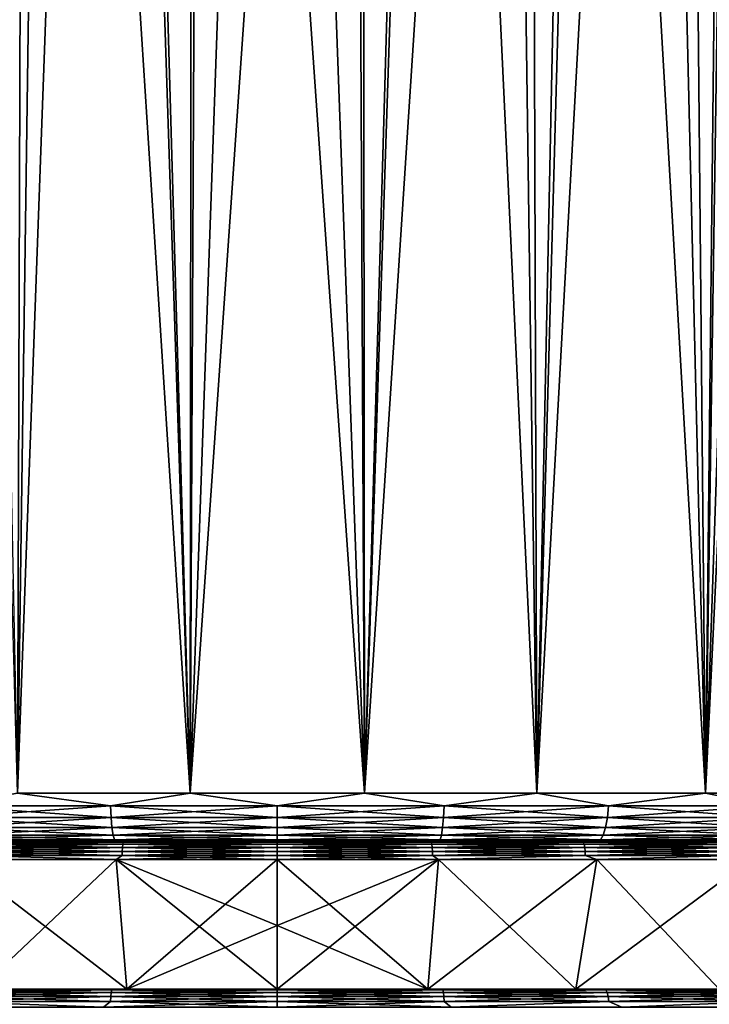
# Model space of a CAD drawing. Header units: metres. Extents: x -105 to 105, y -71 to 59.
# Tile 72 of 117: x -4 to 7, y -49 to -33. Entities that reach past the tile are written whole.
import ezdxf

# ---------------------------------------------------------------- set-up
doc = ezdxf.new("R2010")
doc.units = ezdxf.units.M
doc.layers.add('solid_WAMAS_150_SW0001', color=7, linetype='CONTINUOUS')

msp = doc.modelspace()

# ---------------------------------------------------------------- linework, layer by layer
at = {"layer": 'solid_WAMAS_150_SW0001'}
for points in [[(9.376242, 1.358913, -27.252054), (9.792924, -45.799999, -27.061022), (7.107391, -45.799999, -28.1243)], [(8.676901, 0.043454, -27.550491), (9.376242, 1.358913, -27.252054), (7.107391, -45.799999, -28.1243)], [(7.775642, -1.178465, -27.895777), (8.676901, 0.043454, -27.550491), (7.107391, -45.799999, -28.1243)], [(6.697141, -2.259562, -28.25338), (7.775642, -1.178465, -27.895777), (7.107391, -45.799999, -28.1243)], [(6.697141, -2.259562, -28.25338), (7.107391, -45.799999, -28.1243), (4.30977, -45.799999, -28.842607)], [(5.482142, -3.160751, -28.587091), (6.697141, -2.259562, -28.25338), (4.30977, -45.799999, -28.842607)], [(-5.482157, -3.160742, -28.587088), (-4.173181, -3.862001, -28.868235), (-4.30977, -45.799999, -28.842607)], [(4.173172, -3.862005, -28.868237), (5.482142, -3.160751, -28.587091), (4.30977, -45.799999, -28.842607)], [(-4.173181, -3.862001, -28.868235), (-2.807628, -4.357978, -29.077995), (-4.30977, -45.799999, -28.842607)], [(4.173172, -3.862005, -28.868237), (4.30977, -45.799999, -28.842607), (1.444182, -45.799999, -29.204615)], [(2.807627, -4.357978, -29.077995), (4.173172, -3.862005, -28.868237), (1.444182, -45.799999, -29.204615)], [(-2.807628, -4.357978, -29.077995), (-1.444182, -45.799999, -29.204615), (-4.30977, -45.799999, -28.842607)], [(-2.807628, -4.357978, -29.077995), (-1.410538, -4.652482, -29.206705), (-1.444182, -45.799999, -29.204615)], [(1.410537, -4.652482, -29.206705), (2.807627, -4.357978, -29.077995), (1.444182, -45.799999, -29.204615)], [(1.410537, -4.652482, -29.206705), (1.444182, -45.799999, -29.204615), (-1.444182, -45.799999, -29.204615)], [(0.000003, -4.75, -29.250002), (1.410537, -4.652482, -29.206705), (-1.444182, -45.799999, -29.204615)], [(-1.410538, -4.652482, -29.206705), (0.000003, -4.75, -29.250002), (-1.444182, -45.799999, -29.204615)], [(0, -6.010406, 16.75), (-1.257911, -7.02161, 16.715576), (1.444182, -45.799999, 16.704615)], [(1.257915, -7.021613, 16.715576), (0, -6.010406, 16.75), (1.444182, -45.799999, 16.704615)], [(-1.257911, -7.02161, 16.715576), (-2.529692, -8.058948, 16.61046), (-1.444182, -45.799999, 16.704615)], [(-1.257911, -7.02161, 16.715576), (-1.444182, -45.799999, 16.704615), (1.444182, -45.799999, 16.704615)], [(2.529699, -8.058953, 16.61046), (1.257915, -7.021613, 16.715576), (1.444182, -45.799999, 16.704615)], [(-2.529692, -8.058948, 16.61046), (-3.797416, -9.102182, 16.434347), (-1.444182, -45.799999, 16.704615)], [(2.529699, -8.058953, 16.61046), (1.444182, -45.799999, 16.704615), (4.30977, -45.799999, 16.342607)], [(3.797426, -9.102191, 16.434345), (2.529699, -8.058953, 16.61046), (4.30977, -45.799999, 16.342607)], [(-3.797416, -9.102182, 16.434347), (-5.049157, -10.137416, 16.18894), (-4.30977, -45.799999, 16.342607)], [(-3.797416, -9.102182, 16.434347), (-4.30977, -45.799999, 16.342607), (-1.444182, -45.799999, 16.704615)], [(5.049169, -10.137426, 16.188936), (3.797426, -9.102191, 16.434345), (4.30977, -45.799999, 16.342607)], [(5.049169, -10.137426, 16.188936), (4.30977, -45.799999, 16.342607), (7.107391, -45.799999, 15.6243)], [(6.276309, -11.15466, 15.877087), (5.049169, -10.137426, 16.188936), (7.107391, -45.799999, 15.6243)], [(7.471779, -12.145555, 15.502529), (6.276309, -11.15466, 15.877087), (7.107391, -45.799999, 15.6243)], [(7.471779, -12.145555, 15.502529), (7.107391, -45.799999, 15.6243), (9.792924, -45.799999, 14.561022)], [(-5.497736, -46.007053, -28.555195), (-4.30977, -45.799999, -28.842607), (-2.769058, -46.007053, -29.055244)], [(-2.769058, -46.007053, 16.555244), (-4.30977, -45.799999, 16.342607), (-5.497736, -46.007053, 16.055195)], [(-2.769058, -46.007053, -29.055244), (-4.30977, -45.799999, -28.842607), (-1.444182, -45.799999, -29.204615)], [(-2.769058, -46.007053, 16.555244), (-1.444182, -45.799999, 16.704615), (-4.30977, -45.799999, 16.342607)], [(-2.769058, -46.007053, -29.055244), (-1.444182, -45.799999, -29.204615), (0, -46.007053, -29.22274)], [(0, -46.007053, 16.72274), (-1.444182, -45.799999, 16.704615), (-2.769058, -46.007053, 16.555244)], [(0, -46.007053, -29.22274), (-1.444182, -45.799999, -29.204615), (1.444182, -45.799999, -29.204615)], [(0, -46.007053, 16.72274), (1.444182, -45.799999, 16.704615), (-1.444182, -45.799999, 16.704615)], [(0, -46.007053, -29.22274), (1.444182, -45.799999, -29.204615), (2.769058, -46.007053, -29.055244)], [(2.769058, -46.007053, 16.555244), (1.444182, -45.799999, 16.704615), (0, -46.007053, 16.72274)], [(2.769058, -46.007053, -29.055244), (1.444182, -45.799999, -29.204615), (4.30977, -45.799999, -28.842607)], [(2.769058, -46.007053, 16.555244), (4.30977, -45.799999, 16.342607), (1.444182, -45.799999, 16.704615)], [(2.769058, -46.007053, -29.055244), (4.30977, -45.799999, -28.842607), (5.497736, -46.007053, -28.555195)], [(5.497736, -46.007053, 16.055195), (4.30977, -45.799999, 16.342607), (2.769058, -46.007053, 16.555244)], [(5.497736, -46.007053, -28.555195), (4.30977, -45.799999, -28.842607), (7.107391, -45.799999, -28.1243)], [(5.497736, -46.007053, 16.055195), (7.107391, -45.799999, 15.6243), (4.30977, -45.799999, 16.342607)], [(5.497736, -46.007053, -28.555195), (7.107391, -45.799999, -28.1243), (8.146246, -46.007053, -27.729885)], [(8.146246, -46.007053, 15.229886), (7.107391, -45.799999, 15.6243), (5.497736, -46.007053, 16.055195)], [(8.146246, -46.007053, -27.729885), (7.107391, -45.799999, -28.1243), (9.792924, -45.799999, -27.061022)], [(8.146246, -46.007053, 15.229886), (9.792924, -45.799999, 14.561022), (7.107391, -45.799999, 15.6243)], [(-5.497736, -46.007053, -28.555195), (-2.769058, -46.007053, -29.055244), (-5.478585, -46.20018, -28.477495)], [(-5.497736, -46.007053, 16.055195), (-5.478585, -46.20018, 15.977495), (-2.759412, -46.20018, 16.475801)], [(-2.769058, -46.007053, 16.555244), (-5.497736, -46.007053, 16.055195), (-2.759412, -46.20018, 16.475801)], [(-2.769058, -46.007053, -29.055244), (-2.759412, -46.20018, -28.975801), (-5.478585, -46.20018, -28.477495)], [(-2.769058, -46.007053, -29.055244), (0, -46.007053, -29.22274), (-2.759412, -46.20018, -28.975801)], [(-2.769058, -46.007053, 16.555244), (-2.759412, -46.20018, 16.475801), (0, -46.20018, 16.642715)], [(0, -46.007053, 16.72274), (-2.769058, -46.007053, 16.555244), (0, -46.20018, 16.642715)], [(0, -46.007053, -29.22274), (0, -46.20018, -29.142715), (-2.759412, -46.20018, -28.975801)], [(2.769058, -46.007053, -29.055244), (2.759412, -46.20018, -28.975801), (0, -46.20018, -29.142715)], [(0, -46.007053, -29.22274), (2.769058, -46.007053, -29.055244), (0, -46.20018, -29.142715)], [(0, -46.007053, 16.72274), (0, -46.20018, 16.642715), (2.759412, -46.20018, 16.475801)], [(2.769058, -46.007053, 16.555244), (0, -46.007053, 16.72274), (2.759412, -46.20018, 16.475801)], [(5.497736, -46.007053, -28.555195), (5.478585, -46.20018, -28.477495), (2.759412, -46.20018, -28.975801)], [(2.769058, -46.007053, -29.055244), (5.497736, -46.007053, -28.555195), (2.759412, -46.20018, -28.975801)], [(2.769058, -46.007053, 16.555244), (2.759412, -46.20018, 16.475801), (5.478585, -46.20018, 15.977495)], [(5.497736, -46.007053, 16.055195), (2.769058, -46.007053, 16.555244), (5.478585, -46.20018, 15.977495)], [(8.146246, -46.007053, -27.729885), (8.117868, -46.20018, -27.655062), (5.478585, -46.20018, -28.477495)], [(5.497736, -46.007053, -28.555195), (8.146246, -46.007053, -27.729885), (5.478585, -46.20018, -28.477495)], [(5.497736, -46.007053, 16.055195), (5.478585, -46.20018, 15.977495), (8.117868, -46.20018, 15.155061)], [(8.146246, -46.007053, 15.229886), (5.497736, -46.007053, 16.055195), (8.117868, -46.20018, 15.155061)], [(-5.478585, -46.20018, -28.477495), (-2.759412, -46.20018, -28.975801), (-5.448114, -46.365982, -28.353868)], [(-5.478585, -46.20018, 15.977495), (-5.448114, -46.365982, 15.853868), (-2.744064, -46.365982, 16.349403)], [(-2.759412, -46.20018, 16.475801), (-5.478585, -46.20018, 15.977495), (-2.744064, -46.365982, 16.349403)], [(-2.759412, -46.20018, -28.975801), (-2.744064, -46.365982, -28.849403), (-5.448114, -46.365982, -28.353868)], [(-2.759412, -46.20018, -28.975801), (0, -46.20018, -29.142715), (-2.744064, -46.365982, -28.849403)], [(-2.759412, -46.20018, 16.475801), (-2.744064, -46.365982, 16.349403), (0, -46.365982, 16.515388)], [(0, -46.20018, 16.642715), (-2.759412, -46.20018, 16.475801), (0, -46.365982, 16.515388)], [(0, -46.20018, -29.142715), (0, -46.365982, -29.015388), (-2.744064, -46.365982, -28.849403)], [(2.759412, -46.20018, -28.975801), (2.744064, -46.365982, -28.849403), (0, -46.365982, -29.015388)], [(0, -46.20018, -29.142715), (2.759412, -46.20018, -28.975801), (0, -46.365982, -29.015388)], [(0, -46.20018, 16.642715), (0, -46.365982, 16.515388), (2.744064, -46.365982, 16.349403)], [(2.759412, -46.20018, 16.475801), (0, -46.20018, 16.642715), (2.744064, -46.365982, 16.349403)], [(5.478585, -46.20018, -28.477495), (5.448114, -46.365982, -28.353868), (2.744064, -46.365982, -28.849403)], [(2.759412, -46.20018, -28.975801), (5.478585, -46.20018, -28.477495), (2.744064, -46.365982, -28.849403)], [(2.759412, -46.20018, 16.475801), (2.744064, -46.365982, 16.349403), (5.448114, -46.365982, 15.853868)], [(5.478585, -46.20018, 15.977495), (2.759412, -46.20018, 16.475801), (5.448114, -46.365982, 15.853868)], [(8.117868, -46.20018, -27.655062), (8.072719, -46.365982, -27.536009), (5.448114, -46.365982, -28.353868)], [(5.478585, -46.20018, -28.477495), (8.117868, -46.20018, -27.655062), (5.448114, -46.365982, -28.353868)], [(5.478585, -46.20018, 15.977495), (5.448114, -46.365982, 15.853868), (8.072719, -46.365982, 15.036009)], [(8.117868, -46.20018, 15.155061), (5.478585, -46.20018, 15.977495), (8.072719, -46.365982, 15.036009)], [(-5.448114, -46.365982, -28.353868), (-2.744064, -46.365982, -28.849403), (-5.408404, -46.493134, -28.192757)], [(-5.448114, -46.365982, 15.853868), (-5.408404, -46.493134, 15.692757), (-2.724063, -46.493134, 16.184681)], [(-2.744064, -46.365982, 16.349403), (-5.448114, -46.365982, 15.853868), (-2.724063, -46.493134, 16.184681)], [(-2.744064, -46.365982, -28.849403), (-2.724063, -46.493134, -28.684681), (-5.408404, -46.493134, -28.192757)], [(-2.744064, -46.365982, -28.849403), (0, -46.365982, -29.015388), (-2.724063, -46.493134, -28.684681)], [(-2.744064, -46.365982, 16.349403), (-2.724063, -46.493134, 16.184681), (0, -46.493134, 16.349455)], [(0, -46.365982, 16.515388), (-2.744064, -46.365982, 16.349403), (0, -46.493134, 16.349455)], [(0, -46.365982, -29.015388), (0, -46.493134, -28.849455), (-2.724063, -46.493134, -28.684681)], [(2.744064, -46.365982, -28.849403), (2.724063, -46.493134, -28.684681), (0, -46.493134, -28.849455)], [(0, -46.365982, -29.015388), (2.744064, -46.365982, -28.849403), (0, -46.493134, -28.849455)], [(0, -46.365982, 16.515388), (0, -46.493134, 16.349455), (2.724063, -46.493134, 16.184681)], [(2.744064, -46.365982, 16.349403), (0, -46.365982, 16.515388), (2.724063, -46.493134, 16.184681)], [(5.448114, -46.365982, -28.353868), (5.408404, -46.493134, -28.192757), (2.724063, -46.493134, -28.684681)], [(2.744064, -46.365982, -28.849403), (5.448114, -46.365982, -28.353868), (2.724063, -46.493134, -28.684681)], [(2.744064, -46.365982, 16.349403), (2.724063, -46.493134, 16.184681), (5.408404, -46.493134, 15.692757)], [(5.448114, -46.365982, 15.853868), (2.744064, -46.365982, 16.349403), (5.408404, -46.493134, 15.692757)], [(8.072719, -46.365982, -27.536009), (8.013878, -46.493134, -27.380857), (5.408404, -46.493134, -28.192757)], [(5.448114, -46.365982, -28.353868), (8.072719, -46.365982, -27.536009), (5.408404, -46.493134, -28.192757)], [(5.448114, -46.365982, 15.853868), (5.408404, -46.493134, 15.692757), (8.013878, -46.493134, 14.880858)], [(8.072719, -46.365982, 15.036009), (5.448114, -46.365982, 15.853868), (8.013878, -46.493134, 14.880858)], [(-5.362165, -46.572956, -28.005161), (-4.160215, -46.599998, -28.056709), (-6.860703, -46.599998, -27.363283)], [(-5.362165, -46.572956, 15.505161), (-6.860703, -46.599998, 14.863283), (-4.160215, -46.599998, 15.55671)], [(-5.408404, -46.493134, -28.192757), (-2.724063, -46.493134, -28.684681), (-5.362165, -46.572956, -28.005161)], [(-5.408404, -46.493134, 15.692757), (-5.362165, -46.572956, 15.505161), (-2.700774, -46.572956, 15.992879)], [(-2.724063, -46.493134, 16.184681), (-5.408404, -46.493134, 15.692757), (-2.700774, -46.572956, 15.992879)], [(-2.724063, -46.493134, -28.684681), (-2.700774, -46.572956, -28.49288), (-5.362165, -46.572956, -28.005161)], [(-5.362165, -46.572956, -28.005161), (-2.700774, -46.572956, -28.49288), (-4.160215, -46.599998, -28.056709)], [(-2.700774, -46.572956, 15.992879), (-5.362165, -46.572956, 15.505161), (-4.160215, -46.599998, 15.55671)], [(-2.700774, -46.572956, -28.49288), (-1.394077, -46.599998, -28.406185), (-4.160215, -46.599998, -28.056709)], [(-2.700774, -46.572956, 15.992879), (-4.160215, -46.599998, 15.55671), (-1.394077, -46.599998, 15.906184)], [(-2.724063, -46.493134, -28.684681), (0, -46.493134, -28.849455), (-2.700774, -46.572956, -28.49288)], [(-2.724063, -46.493134, 16.184681), (-2.700774, -46.572956, 15.992879), (0, -46.572956, 16.156246)], [(0, -46.493134, 16.349455), (-2.724063, -46.493134, 16.184681), (0, -46.572956, 16.156246)], [(0, -46.493134, -28.849455), (0, -46.572956, -28.656246), (-2.700774, -46.572956, -28.49288)], [(-2.700774, -46.572956, -28.49288), (0, -46.572956, -28.656246), (-1.394077, -46.599998, -28.406185)], [(0, -46.572956, 16.156246), (-2.700774, -46.572956, 15.992879), (-1.394077, -46.599998, 15.906184)], [(0, -46.572956, -28.656246), (1.394077, -46.599998, -28.406185), (-1.394077, -46.599998, -28.406185)], [(0, -46.572956, 16.156246), (-1.394077, -46.599998, 15.906184), (1.394077, -46.599998, 15.906184)], [(2.724063, -46.493134, -28.684681), (2.700774, -46.572956, -28.49288), (0, -46.572956, -28.656246)], [(0, -46.493134, -28.849455), (2.724063, -46.493134, -28.684681), (0, -46.572956, -28.656246)], [(0, -46.493134, 16.349455), (0, -46.572956, 16.156246), (2.700774, -46.572956, 15.992879)], [(2.724063, -46.493134, 16.184681), (0, -46.493134, 16.349455), (2.700774, -46.572956, 15.992879)], [(0, -46.572956, -28.656246), (2.700774, -46.572956, -28.49288), (1.394077, -46.599998, -28.406185)], [(2.700774, -46.572956, 15.992879), (0, -46.572956, 16.156246), (1.394077, -46.599998, 15.906184)], [(2.700774, -46.572956, -28.49288), (4.160215, -46.599998, -28.056709), (1.394077, -46.599998, -28.406185)], [(2.700774, -46.572956, 15.992879), (1.394077, -46.599998, 15.906184), (4.160215, -46.599998, 15.55671)], [(5.408404, -46.493134, -28.192757), (5.362165, -46.572956, -28.005161), (2.700774, -46.572956, -28.49288)], [(2.724063, -46.493134, -28.684681), (5.408404, -46.493134, -28.192757), (2.700774, -46.572956, -28.49288)], [(2.724063, -46.493134, 16.184681), (2.700774, -46.572956, 15.992879), (5.362165, -46.572956, 15.505161)], [(2.700774, -46.572956, -28.49288), (5.362165, -46.572956, -28.005161), (4.160215, -46.599998, -28.056709)], [(5.362165, -46.572956, 15.505161), (2.700774, -46.572956, 15.992879), (4.160215, -46.599998, 15.55671)], [(5.408404, -46.493134, 15.692757), (2.724063, -46.493134, 16.184681), (5.362165, -46.572956, 15.505161)], [(5.362165, -46.572956, -28.005161), (6.860703, -46.599998, -27.363283), (4.160215, -46.599998, -28.056709)], [(5.362165, -46.572956, 15.505161), (4.160215, -46.599998, 15.55671), (6.860703, -46.599998, 14.863283)], [(8.013878, -46.493134, -27.380857), (7.945364, -46.572956, -27.200203), (5.362165, -46.572956, -28.005161)], [(5.408404, -46.493134, -28.192757), (8.013878, -46.493134, -27.380857), (5.362165, -46.572956, -28.005161)], [(5.408404, -46.493134, 15.692757), (5.362165, -46.572956, 15.505161), (7.945364, -46.572956, 14.700204)], [(5.362165, -46.572956, -28.005161), (7.945364, -46.572956, -27.200203), (6.860703, -46.599998, -27.363283)], [(7.945364, -46.572956, 14.700204), (5.362165, -46.572956, 15.505161), (6.860703, -46.599998, 14.863283)], [(8.013878, -46.493134, 14.880858), (5.408404, -46.493134, 15.692757), (7.945364, -46.572956, 14.700204)], [(7.945364, -46.572956, -27.200203), (9.453023, -46.599998, -26.336819), (6.860703, -46.599998, -27.363283)], [(7.945364, -46.572956, 14.700204), (6.860703, -46.599998, 14.863283), (9.453023, -46.599998, 13.83682)], [(-9.453023, -46.599998, 13.836819), (-5.26087, -46.599998, 14.239744), (-2.651323, -46.599998, 14.737541)], [(-6.860703, -46.599998, 14.863283), (-9.453023, -46.599998, 13.836819), (-2.651323, -46.599998, 14.737541)], [(-6.860703, -46.599998, 14.863283), (-2.651323, -46.599998, 14.737541), (0, -46.599998, 14.904347)], [(4.160215, -46.599998, 15.55671), (-6.860703, -46.599998, 14.863283), (0, -46.599998, 14.904347)], [(-6.860703, -46.599998, -27.363283), (0, -46.599998, -27.404348), (-2.651323, -46.599998, -27.237541)], [(-6.860703, -46.599998, -27.363283), (-4.160215, -46.599998, -28.056709), (0, -46.599998, -27.404348)], [(-6.860703, -46.599998, -27.363283), (-2.651323, -46.599998, -27.237541), (-5.26087, -46.599998, -26.739744)], [(4.160215, -46.599998, 15.55671), (-4.160215, -46.599998, 15.55671), (-6.860703, -46.599998, 14.863283)], [(-5.078912, -46.612026, -26.855957), (-5.26087, -46.599998, -26.739744), (-2.651323, -46.599998, -27.237541)], [(-5.078912, -46.612026, 14.355958), (-2.651323, -46.599998, 14.737541), (-5.26087, -46.599998, 14.239744)], [(-5.109728, -46.765877, 14.480982), (-2.573629, -46.765877, 14.945739), (-5.104062, -46.700325, 14.457994)], [(-5.109728, -46.765877, -26.980982), (-5.104062, -46.700325, -26.957994), (-2.570775, -46.700325, -27.422235)], [(-2.573629, -46.765877, -27.44574), (-5.109728, -46.765877, -26.980982), (-2.570775, -46.700325, -27.422235)], [(-5.104062, -46.700325, 14.457994), (-2.570775, -46.700325, 14.922236), (-5.093357, -46.646877, 14.414561)], [(-5.104062, -46.700325, -26.957994), (-5.093357, -46.646877, -26.914562), (-2.565383, -46.646877, -27.377831)], [(-2.570775, -46.700325, -27.422235), (-5.104062, -46.700325, -26.957994), (-2.565383, -46.646877, -27.377831)], [(-2.573629, -46.765877, 14.945739), (-2.570775, -46.700325, 14.922236), (-5.104062, -46.700325, 14.457994)], [(-5.093357, -46.646877, 14.414561), (-2.565383, -46.646877, 14.87783), (-5.078912, -46.612026, 14.355958)], [(-5.093357, -46.646877, -26.914562), (-5.078912, -46.612026, -26.855957), (-2.558108, -46.612026, -27.317913)], [(-2.565383, -46.646877, -27.377831), (-5.093357, -46.646877, -26.914562), (-2.558108, -46.612026, -27.317913)], [(-2.570775, -46.700325, 14.922236), (-2.565383, -46.646877, 14.87783), (-5.093357, -46.646877, 14.414561)], [(-2.558108, -46.612026, -27.317913), (-5.078912, -46.612026, -26.855957), (-2.651323, -46.599998, -27.237541)], [(-5.078912, -46.612026, 14.355958), (-2.558108, -46.612026, 14.817913), (-2.651323, -46.599998, 14.737541)], [(-2.565383, -46.646877, 14.87783), (-2.558108, -46.612026, 14.817913), (-5.078912, -46.612026, 14.355958)], [(-4.160215, -46.599998, -28.056709), (6.860703, -46.599998, -27.363283), (0, -46.599998, -27.404348)], [(-4.160215, -46.599998, -28.056709), (4.160215, -46.599998, -28.056709), (6.860703, -46.599998, -27.363283)], [(-4.160215, -46.599998, -28.056709), (-1.394077, -46.599998, -28.406185), (4.160215, -46.599998, -28.056709)], [(1.394077, -46.599998, 15.906184), (-1.394077, -46.599998, 15.906184), (-4.160215, -46.599998, 15.55671)], [(4.160215, -46.599998, 15.55671), (1.394077, -46.599998, 15.906184), (-4.160215, -46.599998, 15.55671)], [(-2.651323, -46.599998, 14.737541), (0, -46.612026, 14.97265), (0, -46.599998, 14.904347)], [(-2.558108, -46.612026, -27.317913), (-2.651323, -46.599998, -27.237541), (0, -46.599998, -27.404348)], [(-2.558108, -46.612026, 14.817913), (0, -46.612026, 14.97265), (-2.651323, -46.599998, 14.737541)], [(-2.573629, -46.765877, -27.44574), (0, -46.700325, -27.57774), (0, -46.765877, -27.601416)], [(-2.573629, -46.765877, -27.44574), (-2.570775, -46.700325, -27.422235), (0, -46.700325, -27.57774)], [(-2.573629, -46.765877, 14.945739), (0, -46.765877, 15.101415), (-2.570775, -46.700325, 14.922236)], [(-2.570775, -46.700325, -27.422235), (0, -46.646877, -27.533007), (0, -46.700325, -27.57774)], [(-2.570775, -46.700325, -27.422235), (-2.565383, -46.646877, -27.377831), (0, -46.646877, -27.533007)], [(-2.570775, -46.700325, 14.922236), (0, -46.700325, 15.07774), (-2.565383, -46.646877, 14.87783)], [(-2.570775, -46.700325, 14.922236), (0, -46.765877, 15.101415), (0, -46.700325, 15.07774)], [(-2.565383, -46.646877, -27.377831), (0, -46.612026, -27.472651), (0, -46.646877, -27.533007)], [(-2.565383, -46.646877, -27.377831), (-2.558108, -46.612026, -27.317913), (0, -46.612026, -27.472651)], [(-2.565383, -46.646877, 14.87783), (0, -46.646877, 15.033007), (-2.558108, -46.612026, 14.817913)], [(-2.565383, -46.646877, 14.87783), (0, -46.700325, 15.07774), (0, -46.646877, 15.033007)], [(-2.558108, -46.612026, -27.317913), (0, -46.599998, -27.404348), (0, -46.612026, -27.472651)], [(-2.558108, -46.612026, 14.817913), (0, -46.646877, 15.033007), (0, -46.612026, 14.97265)], [(-1.394077, -46.599998, -28.406185), (1.394077, -46.599998, -28.406185), (4.160215, -46.599998, -28.056709)], [(2.558108, -46.612026, 14.817913), (2.651323, -46.599998, 14.737541), (0, -46.599998, 14.904347)], [(6.860703, -46.599998, 14.863283), (0, -46.599998, 14.904347), (2.651323, -46.599998, 14.737541)], [(0, -46.612026, 14.97265), (2.558108, -46.612026, 14.817913), (0, -46.599998, 14.904347)], [(6.860703, -46.599998, 14.863283), (4.160215, -46.599998, 15.55671), (0, -46.599998, 14.904347)], [(0, -46.612026, -27.472651), (0, -46.599998, -27.404348), (2.651323, -46.599998, -27.237541)], [(6.860703, -46.599998, -27.363283), (2.651323, -46.599998, -27.237541), (0, -46.599998, -27.404348)], [(2.558108, -46.612026, -27.317913), (0, -46.612026, -27.472651), (2.651323, -46.599998, -27.237541)], [(0, -46.646877, -27.533007), (0, -46.612026, -27.472651), (2.558108, -46.612026, -27.317913)], [(2.565383, -46.646877, -27.377831), (0, -46.646877, -27.533007), (2.558108, -46.612026, -27.317913)], [(2.565383, -46.646877, 14.87783), (2.558108, -46.612026, 14.817913), (0, -46.612026, 14.97265)], [(0, -46.646877, 15.033007), (2.565383, -46.646877, 14.87783), (0, -46.612026, 14.97265)], [(0, -46.700325, -27.57774), (0, -46.646877, -27.533007), (2.565383, -46.646877, -27.377831)], [(2.570775, -46.700325, -27.422235), (0, -46.700325, -27.57774), (2.565383, -46.646877, -27.377831)], [(2.570775, -46.700325, 14.922236), (2.565383, -46.646877, 14.87783), (0, -46.646877, 15.033007)], [(0, -46.700325, 15.07774), (2.570775, -46.700325, 14.922236), (0, -46.646877, 15.033007)], [(0, -46.765877, -27.601416), (0, -46.700325, -27.57774), (2.570775, -46.700325, -27.422235)], [(2.573629, -46.765877, -27.44574), (0, -46.765877, -27.601416), (2.570775, -46.700325, -27.422235)], [(2.573629, -46.765877, 14.945739), (2.570775, -46.700325, 14.922236), (0, -46.700325, 15.07774)], [(0, -46.765877, 15.101415), (2.573629, -46.765877, 14.945739), (0, -46.700325, 15.07774)], [(2.558108, -46.612026, 14.817913), (5.078912, -46.612026, 14.355958), (2.651323, -46.599998, 14.737541)], [(5.078912, -46.612026, -26.855957), (2.558108, -46.612026, -27.317913), (2.651323, -46.599998, -27.237541)], [(2.565383, -46.646877, -27.377831), (2.558108, -46.612026, -27.317913), (5.078912, -46.612026, -26.855957)], [(5.093357, -46.646877, 14.414561), (5.078912, -46.612026, 14.355958), (2.558108, -46.612026, 14.817913)], [(2.565383, -46.646877, 14.87783), (5.093357, -46.646877, 14.414561), (2.558108, -46.612026, 14.817913)], [(5.093357, -46.646877, -26.914562), (2.565383, -46.646877, -27.377831), (5.078912, -46.612026, -26.855957)], [(2.570775, -46.700325, -27.422235), (2.565383, -46.646877, -27.377831), (5.093357, -46.646877, -26.914562)], [(5.104062, -46.700325, 14.457994), (5.093357, -46.646877, 14.414561), (2.565383, -46.646877, 14.87783)], [(2.570775, -46.700325, 14.922236), (5.104062, -46.700325, 14.457994), (2.565383, -46.646877, 14.87783)], [(5.104062, -46.700325, -26.957994), (2.570775, -46.700325, -27.422235), (5.093357, -46.646877, -26.914562)], [(2.573629, -46.765877, -27.44574), (2.570775, -46.700325, -27.422235), (5.104062, -46.700325, -26.957994)], [(5.109728, -46.765877, 14.480982), (5.104062, -46.700325, 14.457994), (2.570775, -46.700325, 14.922236)], [(2.573629, -46.765877, 14.945739), (5.109728, -46.765877, 14.480982), (2.570775, -46.700325, 14.922236)], [(5.109728, -46.765877, -26.980982), (2.573629, -46.765877, -27.44574), (5.104062, -46.700325, -26.957994)], [(5.078912, -46.612026, 14.355958), (5.26087, -46.599998, 14.239744), (2.651323, -46.599998, 14.737541)], [(6.860703, -46.599998, 14.863283), (2.651323, -46.599998, 14.737541), (5.26087, -46.599998, 14.239744)], [(5.078912, -46.612026, -26.855957), (2.651323, -46.599998, -27.237541), (5.26087, -46.599998, -26.739744)], [(9.453023, -46.599998, -26.336819), (5.26087, -46.599998, -26.739744), (2.651323, -46.599998, -27.237541)], [(6.860703, -46.599998, -27.363283), (9.453023, -46.599998, -26.336819), (2.651323, -46.599998, -27.237541)], [(5.078912, -46.612026, 14.355958), (7.525655, -46.612026, 13.593522), (5.26087, -46.599998, 14.239744)], [(7.525655, -46.612026, -26.093523), (5.078912, -46.612026, -26.855957), (5.26087, -46.599998, -26.739744)], [(5.093357, -46.646877, -26.914562), (5.078912, -46.612026, -26.855957), (7.525655, -46.612026, -26.093523)], [(7.547058, -46.646877, 13.649957), (7.525655, -46.612026, 13.593522), (5.078912, -46.612026, 14.355958)], [(5.093357, -46.646877, 14.414561), (7.547058, -46.646877, 13.649957), (5.078912, -46.612026, 14.355958)], [(7.547058, -46.646877, -26.149958), (5.093357, -46.646877, -26.914562), (7.525655, -46.612026, -26.093523)], [(5.104062, -46.700325, -26.957994), (5.093357, -46.646877, -26.914562), (7.547058, -46.646877, -26.149958)], [(7.562921, -46.700325, 13.691783), (7.547058, -46.646877, 13.649957), (5.093357, -46.646877, 14.414561)], [(5.104062, -46.700325, 14.457994), (7.562921, -46.700325, 13.691783), (5.093357, -46.646877, 14.414561)], [(7.562921, -46.700325, -26.191782), (5.104062, -46.700325, -26.957994), (7.547058, -46.646877, -26.149958)], [(5.109728, -46.765877, -26.980982), (5.104062, -46.700325, -26.957994), (7.562921, -46.700325, -26.191782)], [(7.571316, -46.765877, 13.71392), (7.562921, -46.700325, 13.691783), (5.104062, -46.700325, 14.457994)], [(5.109728, -46.765877, 14.480982), (7.571316, -46.765877, 13.71392), (5.104062, -46.700325, 14.457994)], [(7.571316, -46.765877, -26.213921), (5.109728, -46.765877, -26.980982), (7.562921, -46.700325, -26.191782)], [(7.525655, -46.612026, 13.593522), (7.787451, -46.599998, 13.418808), (5.26087, -46.599998, 14.239744)], [(9.453023, -46.599998, 13.83682), (5.26087, -46.599998, 14.239744), (7.787451, -46.599998, 13.418808)], [(9.453023, -46.599998, 13.83682), (6.860703, -46.599998, 14.863283), (5.26087, -46.599998, 14.239744)], [(7.525655, -46.612026, -26.093523), (5.26087, -46.599998, -26.739744), (7.787451, -46.599998, -25.918808)], [(9.453023, -46.599998, -26.336819), (7.787451, -46.599998, -25.918808), (5.26087, -46.599998, -26.739744)], [(-5.109667, -46.835575, -26.980732), (-2.672987, -46.90089, -27.408867), (-5.303818, -46.90089, -26.907007)], [(-5.109667, -46.835575, 14.480733), (-5.303818, -46.90089, 14.407008), (-2.672987, -46.90089, 14.908866)], [(-4.953033, -49.049999, -25.540829), (-5.303818, -46.90089, -26.907007), (-2.672987, -46.90089, -27.408867)], [(-2.496233, -49.049999, 13.509489), (-2.672987, -46.90089, 14.908866), (-5.303818, -46.90089, 14.407008)], [(-4.953033, -49.049999, 13.040828), (-2.496233, -49.049999, 13.509489), (-5.303818, -46.90089, 14.407008)], [(-2.573598, -46.835575, 14.945484), (-2.573629, -46.765877, 14.945739), (-5.109728, -46.765877, 14.480982)], [(-5.109667, -46.835575, 14.480733), (-2.573598, -46.835575, 14.945484), (-5.109728, -46.765877, 14.480982)], [(-5.109667, -46.835575, -26.980732), (-5.109728, -46.765877, -26.980982), (-2.573629, -46.765877, -27.44574)], [(-2.573598, -46.835575, -27.445484), (-5.109667, -46.835575, -26.980732), (-2.573629, -46.765877, -27.44574)], [(-2.573598, -46.835575, -27.445484), (-2.672987, -46.90089, -27.408867), (-5.109667, -46.835575, -26.980732)], [(-5.109667, -46.835575, 14.480733), (-2.672987, -46.90089, 14.908866), (-2.573598, -46.835575, 14.945484)], [(-2.496233, -49.049999, -26.009489), (-4.953033, -49.049999, -25.540829), (-2.672987, -46.90089, -27.408867)], [(-2.573598, -46.835575, 14.945484), (-2.672987, -46.90089, 14.908866), (0, -46.90089, 15.077036)], [(0, -46.835575, -27.601158), (0, -46.90089, -27.577036), (-2.672987, -46.90089, -27.408867)], [(-2.573598, -46.835575, -27.445484), (0, -46.835575, -27.601158), (-2.672987, -46.90089, -27.408867)], [(-2.672987, -46.90089, 14.908866), (0, -49.049999, 13.666542), (0, -47.993805, 14.399767)], [(-2.496233, -49.049999, 13.509489), (0, -49.049999, 13.666542), (-2.672987, -46.90089, 14.908866)], [(-2.672987, -46.90089, 14.908866), (0, -47.993805, 14.399767), (0, -46.90089, 15.077036)], [(-2.496233, -49.049999, -26.009489), (-2.672987, -46.90089, -27.408867), (0, -46.90089, -27.577036)], [(-2.573598, -46.835575, -27.445484), (-2.573629, -46.765877, -27.44574), (0, -46.765877, -27.601416)], [(-2.573629, -46.765877, 14.945739), (0, -46.835575, 15.101158), (0, -46.765877, 15.101415)], [(-2.573598, -46.835575, 14.945484), (0, -46.835575, 15.101158), (-2.573629, -46.765877, 14.945739)], [(-2.573598, -46.835575, -27.445484), (0, -46.765877, -27.601416), (0, -46.835575, -27.601158)], [(-2.573598, -46.835575, 14.945484), (0, -46.90089, 15.077036), (0, -46.835575, 15.101158)], [(-2.496233, -49.049999, -26.009489), (0, -46.90089, -27.577036), (0, -47.993805, -26.899767)], [(0, -46.835575, -27.601158), (0, -46.765877, -27.601416), (2.573629, -46.765877, -27.44574)], [(2.573598, -46.835575, -27.445484), (0, -46.835575, -27.601158), (2.573629, -46.765877, -27.44574)], [(2.573598, -46.835575, 14.945484), (2.573629, -46.765877, 14.945739), (0, -46.765877, 15.101415)], [(0, -46.835575, 15.101158), (2.573598, -46.835575, 14.945484), (0, -46.765877, 15.101415)], [(0, -46.835575, 15.101158), (0, -46.90089, 15.077036), (2.672987, -46.90089, 14.908866)], [(0, -46.835575, 15.101158), (2.672987, -46.90089, 14.908866), (2.573598, -46.835575, 14.945484)], [(2.573598, -46.835575, -27.445484), (2.672987, -46.90089, -27.408867), (0, -46.90089, -27.577036)], [(2.573598, -46.835575, -27.445484), (0, -46.90089, -27.577036), (0, -46.835575, -27.601158)], [(2.496233, -49.049999, 13.509489), (0, -46.90089, 15.077036), (0, -47.993805, 14.399767)], [(2.496233, -49.049999, 13.509489), (2.672987, -46.90089, 14.908866), (0, -46.90089, 15.077036)], [(0, -47.993805, -26.899767), (0, -46.90089, -27.577036), (2.672987, -46.90089, -27.408867)], [(0, -49.049999, -26.166542), (0, -47.993805, -26.899767), (2.672987, -46.90089, -27.408867)], [(2.496233, -49.049999, -26.009489), (0, -49.049999, -26.166542), (2.672987, -46.90089, -27.408867)], [(2.496233, -49.049999, 13.509489), (4.953033, -49.049999, 13.040828), (2.672987, -46.90089, 14.908866)], [(2.496233, -49.049999, -26.009489), (2.672987, -46.90089, -27.408867), (5.303818, -46.90089, -26.907007)], [(4.953033, -49.049999, -25.540829), (2.496233, -49.049999, -26.009489), (5.303818, -46.90089, -26.907007)], [(2.573598, -46.835575, -27.445484), (2.573629, -46.765877, -27.44574), (5.109728, -46.765877, -26.980982)], [(5.109667, -46.835575, -26.980732), (2.573598, -46.835575, -27.445484), (5.109728, -46.765877, -26.980982)], [(2.573598, -46.835575, 14.945484), (5.109667, -46.835575, 14.480733), (2.573629, -46.765877, 14.945739)], [(2.573598, -46.835575, 14.945484), (2.672987, -46.90089, 14.908866), (5.109667, -46.835575, 14.480733)], [(5.109667, -46.835575, -26.980732), (2.672987, -46.90089, -27.408867), (2.573598, -46.835575, -27.445484)], [(5.109667, -46.835575, 14.480733), (5.109728, -46.765877, 14.480982), (2.573629, -46.765877, 14.945739)], [(5.109667, -46.835575, 14.480733), (2.672987, -46.90089, 14.908866), (5.303818, -46.90089, 14.407008)], [(5.109667, -46.835575, -26.980732), (5.303818, -46.90089, -26.907007), (2.672987, -46.90089, -27.408867)], [(4.953033, -49.049999, 13.040828), (5.303818, -46.90089, 14.407008), (2.672987, -46.90089, 14.908866)], [(4.953033, -49.049999, 13.040828), (7.33174, -49.049999, 12.267943), (5.303818, -46.90089, 14.407008)], [(4.953033, -49.049999, -25.540829), (5.303818, -46.90089, -26.907007), (7.851006, -46.90089, -26.079376)], [(7.33174, -49.049999, -24.767942), (4.953033, -49.049999, -25.540829), (7.851006, -46.90089, -26.079376)], [(5.109667, -46.835575, -26.980732), (5.109728, -46.765877, -26.980982), (7.571316, -46.765877, -26.213921)], [(7.571225, -46.835575, -26.21368), (5.109667, -46.835575, -26.980732), (7.571316, -46.765877, -26.213921)], [(5.109667, -46.835575, 14.480733), (7.571225, -46.835575, 13.71368), (5.109728, -46.765877, 14.480982)], [(5.109667, -46.835575, 14.480733), (5.303818, -46.90089, 14.407008), (7.571225, -46.835575, 13.71368)], [(7.571225, -46.835575, -26.21368), (5.303818, -46.90089, -26.907007), (5.109667, -46.835575, -26.980732)], [(7.571225, -46.835575, 13.71368), (7.571316, -46.765877, 13.71392), (5.109728, -46.765877, 14.480982)], [(7.571225, -46.835575, 13.71368), (5.303818, -46.90089, 14.407008), (7.851006, -46.90089, 13.579377)], [(7.571225, -46.835575, -26.21368), (7.851006, -46.90089, -26.079376), (5.303818, -46.90089, -26.907007)], [(7.33174, -49.049999, 12.267943), (7.851006, -46.90089, 13.579377), (5.303818, -46.90089, 14.407008)], [(-2.496233, -49.049999, -26.009489), (0, -47.993805, -26.899767), (0, -49.049999, -26.166542)], [(2.496233, -49.049999, 13.509489), (0, -47.993805, 14.399767), (0, -49.049999, 13.666542)], [(-12.156456, -49.049999, -25.420563), (-4.953033, -49.049999, -25.540829), (-2.496233, -49.049999, -26.009489)], [(-10.928058, -49.049999, -26.14642), (-12.156456, -49.049999, -25.420563), (-2.496233, -49.049999, -26.009489)], [(-10.928058, -49.049999, 13.646419), (0, -49.049999, 13.666542), (-2.496233, -49.049999, 13.509489)], [(-10.928058, -49.049999, 13.646419), (-8.347702, -49.049999, 14.859378), (0, -49.049999, 13.666542)], [(-10.928058, -49.049999, -26.14642), (-2.496233, -49.049999, -26.009489), (0, -49.049999, -26.166542)], [(-10.928058, -49.049999, -26.14642), (0, -49.049999, -26.166542), (8.347702, -49.049999, -27.359379)], [(-10.928058, -49.049999, 13.646419), (-2.496233, -49.049999, 13.509489), (-4.953033, -49.049999, 13.040828)], [(-8.347702, -49.049999, -27.359379), (-10.928058, -49.049999, -26.14642), (8.347702, -49.049999, -27.359379)], [(-8.347702, -49.049999, 14.859378), (10.928058, -49.049999, 13.64642), (0, -49.049999, 13.666542)], [(-8.347702, -49.049999, -27.359379), (8.347702, -49.049999, -27.359379), (7.005711, -49.049999, -27.841896)], [(-7.005711, -49.049999, -27.841896), (-8.347702, -49.049999, -27.359379), (7.005711, -49.049999, -27.841896)], [(-8.347702, -49.049999, 14.859378), (8.347702, -49.049999, 14.859378), (10.928058, -49.049999, 13.64642)], [(-8.347702, -49.049999, 14.859378), (-7.005711, -49.049999, 15.341897), (8.347702, -49.049999, 14.859378)], [(-7.005711, -49.049999, -27.841896), (7.005711, -49.049999, -27.841896), (5.635223, -49.049999, -28.239408)], [(-5.635223, -49.049999, -28.239408), (-7.005711, -49.049999, -27.841896), (5.635223, -49.049999, -28.239408)], [(-7.005711, -49.049999, 15.341897), (7.005711, -49.049999, 15.341897), (8.347702, -49.049999, 14.859378)], [(-7.005711, -49.049999, 15.341897), (-5.635223, -49.049999, 15.739408), (7.005711, -49.049999, 15.341897)], [(-5.635223, -49.049999, -28.239408), (5.635223, -49.049999, -28.239408), (4.242038, -49.049999, -28.550112)], [(-4.242038, -49.049999, -28.550112), (-5.635223, -49.049999, -28.239408), (4.242038, -49.049999, -28.550112)], [(-5.635223, -49.049999, 15.739408), (5.635223, -49.049999, 15.739408), (7.005711, -49.049999, 15.341897)], [(-5.635223, -49.049999, 15.739408), (-4.242038, -49.049999, 16.050112), (5.635223, -49.049999, 15.739408)], [(-5.454587, -49.064594, 15.88013), (-4.242038, -49.049999, 16.050112), (-5.635223, -49.049999, 15.739408)], [(-5.454587, -49.064594, -28.380129), (-5.635223, -49.049999, -28.239408), (-4.242038, -49.049999, -28.550112)], [(-5.500746, -49.257294, 16.067406), (-2.770574, -49.257294, 16.567728), (-5.490535, -49.173588, 16.025978)], [(-5.500746, -49.257294, -28.567406), (-5.490536, -49.173588, -28.525978), (-2.765431, -49.173588, -29.025372)], [(-2.770574, -49.257294, -29.067728), (-5.500746, -49.257294, -28.567406), (-2.765431, -49.173588, -29.025372)], [(-5.490536, -49.173588, -28.525978), (-5.474629, -49.107185, -28.461443), (-2.757419, -49.107185, -28.959391)], [(-2.765431, -49.173588, -29.025372), (-5.490536, -49.173588, -28.525978), (-2.757419, -49.107185, -28.959391)], [(-5.490535, -49.173588, 16.025978), (-2.765431, -49.173588, 16.525372), (-5.474629, -49.107185, 15.961443)], [(-2.770574, -49.257294, 16.567728), (-2.765431, -49.173588, 16.525372), (-5.490535, -49.173588, 16.025978)], [(-5.474629, -49.107185, 15.961443), (-2.757419, -49.107185, 16.459391), (-5.454587, -49.064594, 15.88013)], [(-5.474629, -49.107185, -28.461443), (-5.454587, -49.064594, -28.380129), (-2.747325, -49.064594, -28.876253)], [(-2.757419, -49.107185, -28.959391), (-5.474629, -49.107185, -28.461443), (-2.747325, -49.064594, -28.876253)], [(-2.765431, -49.173588, 16.525372), (-2.757419, -49.107185, 16.459391), (-5.474629, -49.107185, 15.961443)], [(-5.454587, -49.064594, 15.88013), (-2.747324, -49.064594, 16.376253), (-4.242038, -49.049999, 16.050112)], [(-5.454587, -49.064594, -28.380129), (-4.242038, -49.049999, -28.550112), (-2.833619, -49.049999, -28.772448)], [(-2.747325, -49.064594, -28.876253), (-5.454587, -49.064594, -28.380129), (-2.833619, -49.049999, -28.772448)], [(-2.757419, -49.107185, 16.459391), (-2.747324, -49.064594, 16.376253), (-5.454587, -49.064594, 15.88013)], [(-4.242038, -49.049999, -28.550112), (4.242038, -49.049999, -28.550112), (2.833619, -49.049999, -28.772448)], [(-2.833619, -49.049999, -28.772448), (-4.242038, -49.049999, -28.550112), (2.833619, -49.049999, -28.772448)], [(-4.242038, -49.049999, 16.050112), (4.242038, -49.049999, 16.050112), (5.635223, -49.049999, 15.739408)], [(-4.242038, -49.049999, 16.050112), (-2.833619, -49.049999, 16.272448), (4.242038, -49.049999, 16.050112)], [(-2.747324, -49.064594, 16.376253), (-2.833619, -49.049999, 16.272448), (-4.242038, -49.049999, 16.050112)], [(-2.833619, -49.049999, -28.772448), (2.833619, -49.049999, -28.772448), (0, -49.049999, -28.950001)], [(-2.747325, -49.064594, -28.876253), (-2.833619, -49.049999, -28.772448), (0, -49.049999, -28.950001)], [(-2.833619, -49.049999, 16.272448), (2.833618, -49.049999, 16.272448), (4.242038, -49.049999, 16.050112)], [(-2.833619, -49.049999, 16.272448), (0, -49.049999, 16.450001), (2.833618, -49.049999, 16.272448)], [(0, -49.064594, 16.542437), (0, -49.049999, 16.450001), (-2.833619, -49.049999, 16.272448)], [(-2.747324, -49.064594, 16.376253), (0, -49.064594, 16.542437), (-2.833619, -49.049999, 16.272448)], [(-2.770574, -49.257294, -29.067728), (0, -49.173588, -29.19265), (0, -49.257294, -29.235317)], [(-2.770574, -49.257294, -29.067728), (-2.765431, -49.173588, -29.025372), (0, -49.173588, -29.19265)], [(-2.770574, -49.257294, 16.567728), (0, -49.257294, 16.735317), (-2.765431, -49.173588, 16.525372)], [(-2.765431, -49.173588, -29.025372), (0, -49.107185, -29.126183), (0, -49.173588, -29.19265)], [(-2.765431, -49.173588, -29.025372), (-2.757419, -49.107185, -28.959391), (0, -49.107185, -29.126183)], [(-2.765431, -49.173588, 16.525372), (0, -49.173588, 16.69265), (-2.757419, -49.107185, 16.459391)], [(-2.765431, -49.173588, 16.525372), (0, -49.257294, 16.735317), (0, -49.173588, 16.69265)], [(-2.757419, -49.107185, -28.959391), (0, -49.064594, -29.042437), (0, -49.107185, -29.126183)], [(-2.757419, -49.107185, -28.959391), (-2.747325, -49.064594, -28.876253), (0, -49.064594, -29.042437)], [(-2.757419, -49.107185, 16.459391), (0, -49.107185, 16.626183), (-2.747324, -49.064594, 16.376253)], [(-2.757419, -49.107185, 16.459391), (0, -49.173588, 16.69265), (0, -49.107185, 16.626183)], [(-2.747325, -49.064594, -28.876253), (0, -49.049999, -28.950001), (0, -49.064594, -29.042437)], [(-2.747324, -49.064594, 16.376253), (0, -49.107185, 16.626183), (0, -49.064594, 16.542437)], [(10.928058, -49.049999, 13.64642), (2.496233, -49.049999, 13.509489), (0, -49.049999, 13.666542)], [(10.928058, -49.049999, -26.14642), (0, -49.049999, -26.166542), (2.496233, -49.049999, -26.009489)], [(10.928058, -49.049999, -26.14642), (8.347702, -49.049999, -27.359379), (0, -49.049999, -26.166542)], [(0, -49.064594, -29.042437), (0, -49.049999, -28.950001), (2.833619, -49.049999, -28.772448)], [(2.747324, -49.064594, -28.876253), (0, -49.064594, -29.042437), (2.833619, -49.049999, -28.772448)], [(2.747325, -49.064594, 16.376253), (2.833618, -49.049999, 16.272448), (0, -49.049999, 16.450001)], [(0, -49.064594, 16.542437), (2.747325, -49.064594, 16.376253), (0, -49.049999, 16.450001)], [(0, -49.107185, -29.126183), (0, -49.064594, -29.042437), (2.747324, -49.064594, -28.876253)], [(2.757419, -49.107185, -28.959391), (0, -49.107185, -29.126183), (2.747324, -49.064594, -28.876253)], [(2.757419, -49.107185, 16.459391), (2.747325, -49.064594, 16.376253), (0, -49.064594, 16.542437)], [(0, -49.107185, 16.626183), (2.757419, -49.107185, 16.459391), (0, -49.064594, 16.542437)], [(0, -49.173588, -29.19265), (0, -49.107185, -29.126183), (2.757419, -49.107185, -28.959391)], [(2.765431, -49.173588, -29.025372), (0, -49.173588, -29.19265), (2.757419, -49.107185, -28.959391)], [(2.765431, -49.173588, 16.525372), (2.757419, -49.107185, 16.459391), (0, -49.107185, 16.626183)], [(0, -49.173588, 16.69265), (2.765431, -49.173588, 16.525372), (0, -49.107185, 16.626183)], [(0, -49.257294, -29.235317), (0, -49.173588, -29.19265), (2.765431, -49.173588, -29.025372)], [(2.770574, -49.257294, -29.067728), (0, -49.257294, -29.235317), (2.765431, -49.173588, -29.025372)], [(2.770574, -49.257294, 16.567728), (2.765431, -49.173588, 16.525372), (0, -49.173588, 16.69265)], [(0, -49.257294, 16.735317), (2.770574, -49.257294, 16.567728), (0, -49.173588, 16.69265)], [(10.928058, -49.049999, -26.14642), (2.496233, -49.049999, -26.009489), (4.953033, -49.049999, -25.540829)], [(12.156456, -49.049999, 12.920563), (4.953033, -49.049999, 13.040828), (2.496233, -49.049999, 13.509489)], [(10.928058, -49.049999, 13.64642), (12.156456, -49.049999, 12.920563), (2.496233, -49.049999, 13.509489)], [(2.747324, -49.064594, -28.876253), (2.833619, -49.049999, -28.772448), (4.242038, -49.049999, -28.550112)], [(5.454587, -49.064594, -28.380129), (2.747324, -49.064594, -28.876253), (4.242038, -49.049999, -28.550112)], [(2.757419, -49.107185, -28.959391), (2.747324, -49.064594, -28.876253), (5.454587, -49.064594, -28.380129)], [(2.747325, -49.064594, 16.376253), (5.454587, -49.064594, 15.88013), (2.833618, -49.049999, 16.272448)], [(5.474629, -49.107185, 15.961443), (5.454587, -49.064594, 15.88013), (2.747325, -49.064594, 16.376253)], [(2.757419, -49.107185, 16.459391), (5.474629, -49.107185, 15.961443), (2.747325, -49.064594, 16.376253)], [(5.474629, -49.107185, -28.461443), (2.757419, -49.107185, -28.959391), (5.454587, -49.064594, -28.380129)], [(2.765431, -49.173588, -29.025372), (2.757419, -49.107185, -28.959391), (5.474629, -49.107185, -28.461443)], [(5.490535, -49.173588, 16.025978), (5.474629, -49.107185, 15.961443), (2.757419, -49.107185, 16.459391)], [(2.765431, -49.173588, 16.525372), (5.490535, -49.173588, 16.025978), (2.757419, -49.107185, 16.459391)], [(5.490535, -49.173588, -28.525978), (2.765431, -49.173588, -29.025372), (5.474629, -49.107185, -28.461443)], [(2.770574, -49.257294, -29.067728), (2.765431, -49.173588, -29.025372), (5.490535, -49.173588, -28.525978)], [(5.500746, -49.257294, 16.067406), (5.490535, -49.173588, 16.025978), (2.765431, -49.173588, 16.525372)], [(2.770574, -49.257294, 16.567728), (5.500746, -49.257294, 16.067406), (2.765431, -49.173588, 16.525372)], [(5.500746, -49.257294, -28.567406), (2.770574, -49.257294, -29.067728), (5.490535, -49.173588, -28.525978)], [(5.454587, -49.064594, 15.88013), (4.242038, -49.049999, 16.050112), (2.833618, -49.049999, 16.272448)], [(5.454587, -49.064594, -28.380129), (4.242038, -49.049999, -28.550112), (5.635223, -49.049999, -28.239408)], [(5.454587, -49.064594, 15.88013), (5.635223, -49.049999, 15.739408), (4.242038, -49.049999, 16.050112)], [(12.156456, -49.049999, -25.420563), (4.953033, -49.049999, -25.540829), (7.33174, -49.049999, -24.767942)], [(12.156456, -49.049999, -25.420563), (10.928058, -49.049999, -26.14642), (4.953033, -49.049999, -25.540829)], [(12.156456, -49.049999, 12.920563), (7.33174, -49.049999, 12.267943), (4.953033, -49.049999, 13.040828)], [(5.454587, -49.064594, -28.380129), (5.635223, -49.049999, -28.239408), (7.005711, -49.049999, -27.841896)], [(8.082309, -49.064594, -27.561298), (5.454587, -49.064594, -28.380129), (7.005711, -49.049999, -27.841896)], [(5.454587, -49.064594, 15.88013), (8.08231, -49.064594, 15.061298), (5.635223, -49.049999, 15.739408)], [(5.474629, -49.107185, -28.461443), (5.454587, -49.064594, -28.380129), (8.082309, -49.064594, -27.561298)], [(8.112006, -49.107185, 15.139603), (8.08231, -49.064594, 15.061298), (5.454587, -49.064594, 15.88013)], [(5.474629, -49.107185, 15.961443), (8.112006, -49.107185, 15.139603), (5.454587, -49.064594, 15.88013)], [(8.112006, -49.107185, -27.639603), (5.474629, -49.107185, -28.461443), (8.082309, -49.064594, -27.561298)], [(5.490535, -49.173588, -28.525978), (5.474629, -49.107185, -28.461443), (8.112006, -49.107185, -27.639603)], [(8.135575, -49.173588, 15.20175), (8.112006, -49.107185, 15.139603), (5.474629, -49.107185, 15.961443)], [(5.490535, -49.173588, 16.025978), (8.135575, -49.173588, 15.20175), (5.474629, -49.107185, 15.961443)], [(8.135575, -49.173588, -27.70175), (5.490535, -49.173588, -28.525978), (8.112006, -49.107185, -27.639603)], [(5.500746, -49.257294, -28.567406), (5.490535, -49.173588, -28.525978), (8.135575, -49.173588, -27.70175)], [(8.150705, -49.257294, 15.241645), (8.135575, -49.173588, 15.20175), (5.490535, -49.173588, 16.025978)], [(5.500746, -49.257294, 16.067406), (8.150705, -49.257294, 15.241645), (5.490535, -49.173588, 16.025978)], [(8.150705, -49.257294, -27.741644), (5.500746, -49.257294, -28.567406), (8.135575, -49.173588, -27.70175)], [(8.08231, -49.064594, 15.061298), (7.005711, -49.049999, 15.341897), (5.635223, -49.049999, 15.739408)], [(8.082309, -49.064594, -27.561298), (7.005711, -49.049999, -27.841896), (8.347702, -49.049999, -27.359379)], [(8.08231, -49.064594, 15.061298), (8.347702, -49.049999, 14.859378), (7.005711, -49.049999, 15.341897)], [(-5.500746, -49.257294, -28.567406), (-2.882664, -49.349998, -29.068638), (-5.719867, -49.349998, -28.527412)], [(-5.500746, -49.257294, 16.067406), (-5.719867, -49.349998, 16.027412), (-2.882664, -49.349998, 16.568638)], [(-2.770574, -49.257294, -29.067728), (-2.882664, -49.349998, -29.068638), (-5.500746, -49.257294, -28.567406)], [(-5.500746, -49.257294, 16.067406), (-2.882664, -49.349998, 16.568638), (-2.770574, -49.257294, 16.567728)], [(0, -49.257294, -29.235317), (0, -49.349998, -29.25), (-2.882664, -49.349998, -29.068638)], [(-2.770574, -49.257294, -29.067728), (0, -49.257294, -29.235317), (-2.882664, -49.349998, -29.068638)], [(-2.770574, -49.257294, 16.567728), (-2.882664, -49.349998, 16.568638), (0, -49.349998, 16.75)], [(-2.770574, -49.257294, 16.567728), (0, -49.349998, 16.75), (0, -49.257294, 16.735317)], [(2.770574, -49.257294, -29.067728), (2.882664, -49.349998, -29.068638), (0, -49.349998, -29.25)], [(2.770574, -49.257294, -29.067728), (0, -49.349998, -29.25), (0, -49.257294, -29.235317)], [(0, -49.257294, 16.735317), (0, -49.349998, 16.75), (2.882664, -49.349998, 16.568638)], [(0, -49.257294, 16.735317), (2.882664, -49.349998, 16.568638), (2.770574, -49.257294, 16.567728)], [(2.770574, -49.257294, 16.567728), (2.882664, -49.349998, 16.568638), (5.500746, -49.257294, 16.067406)], [(5.500746, -49.257294, -28.567406), (2.882664, -49.349998, -29.068638), (2.770574, -49.257294, -29.067728)], [(5.500746, -49.257294, 16.067406), (2.882664, -49.349998, 16.568638), (5.719867, -49.349998, 16.027412)], [(5.500746, -49.257294, -28.567406), (5.719867, -49.349998, -28.527412), (2.882664, -49.349998, -29.068638)], [(5.500746, -49.257294, 16.067406), (5.719867, -49.349998, 16.027412), (8.150705, -49.257294, 15.241645)], [(8.150705, -49.257294, -27.741644), (5.719867, -49.349998, -28.527412), (5.500746, -49.257294, -28.567406)], [(8.150705, -49.257294, 15.241645), (5.719867, -49.349998, 16.027412), (8.466865, -49.349998, 15.134859)], [(8.150705, -49.257294, -27.741644), (8.466865, -49.349998, -27.634859), (5.719867, -49.349998, -28.527412)]]:
    msp.add_3dface(points, dxfattribs=at)

doc.saveas('drawing.dxf')
